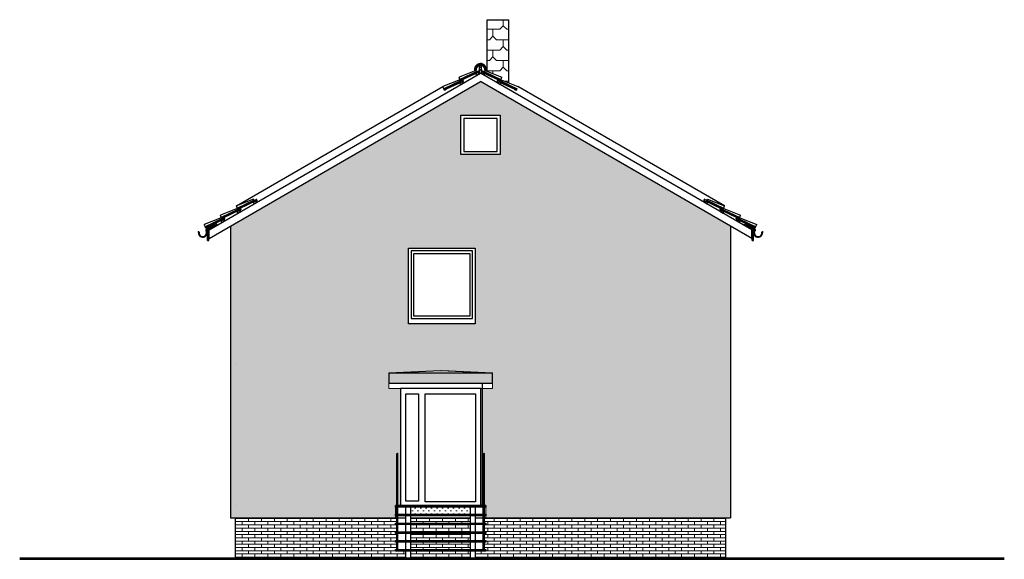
# Model space of a CAD drawing. Header units: millimetres. Extents: x 5 to 471, y 35 to 84.
# Tile 26 of 34: x 370 to 389, y 39 to 49. Entities that reach past the tile are written whole.
import ezdxf

# ---------------------------------------------------------------- set-up
doc = ezdxf.new("R2010")
doc.units = ezdxf.units.MM
doc.header["$MEASUREMENT"] = 0
doc.linetypes.add('Strichlinie', pattern=[0.282222, 0.141111, -0.141111])
for name, color, linetype in [('A_1 Holz', 7, 'Continuous'), ('R_NT_DACH', 7, 'Continuous'), ('R_NT_FENSTER', 7, 'Continuous'), ('R_NT_HIDDEN', 7, 'Continuous'), ('R_NT_STAHL', 7, 'Continuous'), ('R_NT_TREPPE', 7, 'Continuous'), ('R_NT_TUER', 7, 'Continuous'), ('R_TR_AUSSENWAND', 7, 'Continuous'), ('R_TR_BODEN', 7, 'Continuous'), ('R_TR_HIDDEN', 7, 'Continuous'), ('Schraffuren', 7, 'Continuous')]:
    doc.layers.add(name, color=color, linetype=linetype)
doc.linetypes.add('Terrainlinie', pattern='A,0,[1,Bl.Nr. 2.0011.Shx,S=0.000793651,R=0,X=0,Y=-0.043301],-0.1,0', length=0.1)
pattern_1 = [(0, (392.43612, 39.576184), (0, 0.0625), []), (90, (392.43612, 39.57618), (-0.25, 0), [0.0625, -0.0625]), (90, (392.56112, 39.63868), (-0.25, 0), [0.0625, -0.0625])]
pattern_2 = [(45, (392.43612, 39.576184), (-0.053033, 0.053033), [0, -0.075])]

msp = doc.modelspace()

# ---------------------------------------------------------------- hatches: boundary and pattern name
at = {"layer": 'Schraffuren', "linetype": 'Continuous', "lineweight": 18}
h = msp.add_hatch(dxfattribs=at)
h.set_pattern_fill('Dachschiefer_0006', color=9, style=0, pattern_type=2)
h.set_pattern_definition([(0, (392.5028, 39.5762), (0, 0.4), [0.266667, -0.133333]), (0, (392.7028, 39.7762), (0, 0.4), [0.266667, -0.133333]), (90, (392.4361, 39.64285), (-0.4, 0), [0.133333, -0.266667]), (90, (392.6361, 39.84285), (-0.4, 0), [0.133333, -0.266667]), (45, (392.36945, 39.57618), (-0.2, 0.2), [0.094281, -0.188562]), (-45, (392.43612, 39.64285), (0.2, 0.2), [0.094281, -0.188562])])
h.paths.add_polyline_path([(379.34612, 47.73914), (379.34612, 48.96221), (378.92612, 48.96221), (378.92612, 47.96221), (379.20985, 47.85022), (379.18866, 47.79482)], flags=0)
h = msp.add_hatch(dxfattribs=at)
h.set_pattern_fill('Zement_gebunden_0006', color=9, style=0, pattern_type=2)
h.set_pattern_definition(pattern_2)
h.paths.add_polyline_path([(373.96112, 39.33618), (377.15112, 39.33618), (377.15112, 39.57618), (377.18112, 39.57618), (377.18112, 40.57618, -1), (377.20112, 40.57618), (377.20112, 39.57618), (377.25112, 39.57618), (377.25112, 41.83618), (377.02608, 41.83618), (377.02608, 42.13618), (378.04656, 42.18516), (379.02608, 42.13618), (379.02608, 41.83618), (378.80112, 41.83618), (378.80112, 39.57618), (378.83231, 39.57618), (378.85112, 39.57618), (378.85112, 40.57618, -1), (378.87112, 40.57618), (378.87112, 39.57618), (378.90112, 39.57618), (378.90112, 39.33618), (383.63112, 39.33618), (383.63112, 44.97422), (378.79612, 47.76571), (373.96112, 44.97422)], flags=0)
h.paths.add_polyline_path([(377.40612, 43.08618), (377.40612, 44.54618), (378.69112, 44.54618), (378.69112, 43.08618)], flags=0)
h.paths.add_polyline_path([(379.17612, 46.35618), (378.41612, 46.35618), (378.41612, 47.11618), (379.17612, 47.11618)], flags=0)
at = {"layer": 'Schraffuren', "linetype": 'Continuous', "lineweight": 0}
for points in [[(377.02608, 41.93618), (379.02608, 41.93618), (379.02608, 42.13618), (377.02608, 42.13618)], [(377.20112, 38.72618), (377.20112, 40.57618, 1), (377.18112, 40.57618), (377.18112, 38.72618)], [(378.85112, 40.57618), (378.85112, 38.72618), (378.87112, 38.72618), (378.87112, 40.57618, 1)], [(377.15112, 39.54618), (377.18112, 39.54618), (377.18112, 39.57618), (377.15112, 39.57618)], [(377.20112, 39.54618), (378.85112, 39.54618), (378.85112, 39.57618), (377.20112, 39.57618)], [(378.90112, 39.57618), (378.87112, 39.57618), (378.87112, 39.54618), (378.90112, 39.54618)], [(377.15112, 39.37618), (377.18112, 39.37618), (377.18112, 39.40618), (377.15112, 39.40618)], [(377.15112, 39.20618), (377.18112, 39.20618), (377.18112, 39.23618), (377.15112, 39.23618)], [(377.20112, 39.37618), (378.85112, 39.37618), (378.85112, 39.40618), (377.20112, 39.40618)], [(377.20112, 39.23618), (377.20112, 39.20618), (378.85112, 39.20618), (378.85112, 39.23618)], [(378.90112, 39.37618), (378.90112, 39.40618), (378.87112, 39.40618), (378.87112, 39.37618)], [(378.90112, 39.20618), (378.90112, 39.23618), (378.87112, 39.23618), (378.87112, 39.20618)], [(377.18112, 39.03618), (377.18112, 39.06618), (377.15112, 39.06618), (377.15112, 39.03618)], [(377.20112, 39.03618), (378.85112, 39.03618), (378.85112, 39.06618), (377.20112, 39.06618)], [(378.90112, 39.03618), (378.90112, 39.06618), (378.87112, 39.06618), (378.87112, 39.03618)], [(377.15112, 38.86618), (377.18112, 38.86618), (377.18112, 38.89618), (377.15112, 38.89618)], [(377.20112, 38.89618), (377.20112, 38.86618), (378.85112, 38.86618), (378.85112, 38.89618)], [(378.90112, 38.89618), (378.87112, 38.89618), (378.87112, 38.86618), (378.90112, 38.86618)], [(377.15112, 38.69618), (378.90112, 38.69618), (378.90112, 38.72618), (377.15112, 38.72618)]]:
    msp.add_hatch(color=27, dxfattribs=at).paths.add_polyline_path(points, flags=0)
at = {"layer": 'Schraffuren', "linetype": 'Continuous', "lineweight": 18}
h = msp.add_hatch(dxfattribs=at)
h.set_pattern_fill('Zement_gebunden_0006', color=9, style=0, pattern_type=2)
h.set_pattern_definition(pattern_2)
h.paths.add_polyline_path([(377.45112, 39.40618), (378.60112, 39.40618), (378.60112, 39.54618), (377.45112, 39.54618)], flags=0)
h = msp.add_hatch(dxfattribs=at)
h.set_pattern_fill('MW_Verband__Läufer__DF_0006', color=9, style=0, pattern_type=2)
h.set_pattern_definition(pattern_1)
h.paths.add_polyline_path([(374.05112, 38.55618), (377.35112, 38.55618), (377.35112, 38.69618), (377.15112, 38.69618), (377.15112, 38.72618), (377.18112, 38.72618), (377.18112, 38.86618), (377.15112, 38.86618), (377.15112, 38.89618), (377.18112, 38.89618), (377.18112, 39.03618), (377.15112, 39.03618), (377.15112, 39.06618), (377.18112, 39.06618), (377.18112, 39.20618), (377.15112, 39.20618), (377.15112, 39.23618), (377.18112, 39.23618), (377.18112, 39.33618), (374.05112, 39.33618)], flags=0)
h = msp.add_hatch(dxfattribs=at)
h.set_pattern_fill('MW_Verband__Läufer__DF_0006', color=9, style=0, pattern_type=2)
h.set_pattern_definition(pattern_1)
h.paths.add_polyline_path([(377.45112, 39.23618), (378.60112, 39.23618), (378.60112, 39.33618), (377.45112, 39.33618)], flags=0)
h = msp.add_hatch(dxfattribs=at)
h.set_pattern_fill('MW_Verband__Läufer__DF_0006', color=9, style=0, pattern_type=2)
h.set_pattern_definition(pattern_1)
h.paths.add_polyline_path([(378.70112, 38.55618), (383.54112, 38.55618), (383.54112, 39.33618), (378.87112, 39.33618), (378.87112, 39.23618), (378.90112, 39.23618), (378.90112, 39.20618), (378.87112, 39.20618), (378.87112, 39.06618), (378.90112, 39.06618), (378.90112, 39.03618), (378.87112, 39.03618), (378.87112, 38.89618), (378.90112, 38.89618), (378.90112, 38.86618), (378.87112, 38.86618), (378.87112, 38.72618), (378.90112, 38.72618), (378.90112, 38.69618), (378.70112, 38.69618)], flags=0)
h = msp.add_hatch(dxfattribs=at)
h.set_pattern_fill('MW_Verband__Läufer__DF_0006', color=9, style=0, pattern_type=2)
h.set_pattern_definition(pattern_1)
h.paths.add_polyline_path([(377.45112, 39.06618), (378.60112, 39.06618), (378.60112, 39.20618), (377.45112, 39.20618)], flags=0)
h = msp.add_hatch(dxfattribs=at)
h.set_pattern_fill('MW_Verband__Läufer__DF_0006', color=9, style=0, pattern_type=2)
h.set_pattern_definition(pattern_1)
h.paths.add_polyline_path([(378.60112, 39.03618), (377.45112, 39.03618), (377.45112, 38.89618), (378.60112, 38.89618)], flags=0)
h = msp.add_hatch(dxfattribs=at)
h.set_pattern_fill('MW_Verband__Läufer__DF_0006', color=9, style=0, pattern_type=2)
h.set_pattern_definition(pattern_1)
h.paths.add_polyline_path([(377.45112, 38.72618), (378.60112, 38.72618), (378.60112, 38.86618), (377.45112, 38.86618)], flags=0)
h = msp.add_hatch(dxfattribs=at)
h.set_pattern_fill('MW_Verband__Läufer__DF_0006', color=9, style=0, pattern_type=2)
h.set_pattern_definition(pattern_1)
h.paths.add_polyline_path([(377.45112, 38.55618), (378.60112, 38.55618), (378.60112, 38.69618), (377.45112, 38.69618)], flags=0)

# ---------------------------------------------------------------- linework, layer by layer
at = {"layer": 'A_1 Holz', "linetype": 'Continuous'}
for p, q in [((373.55112, 44.89917), (378.79612, 47.92737)), ((384.04112, 44.89917), (378.79612, 47.92737)), ((373.55112, 44.73751), (378.79612, 47.76571)), ((384.04112, 44.73751), (378.79612, 47.76571)), ((373.69887, 45.01439), (373.50912, 44.90483)), ((373.53566, 44.89706), (373.70887, 44.99706)), ((373.64733, 45.01293), (373.60403, 44.98793)), ((373.60403, 44.98793), (373.61628, 44.96671)), ((373.65958, 44.99171), (373.64733, 45.01293)), ((373.70887, 44.99706), (373.69887, 45.01439)), ((373.82522, 45.09554), (373.78191, 45.07054)), ((373.78191, 45.07054), (373.79691, 45.04456)), ((373.79691, 45.04456), (373.84022, 45.06956)), ((373.84022, 45.06956), (373.82522, 45.09554)), ((383.75202, 45.06956), (383.76702, 45.09554)), ((383.79532, 45.04456), (383.75202, 45.06956)), ((383.76702, 45.09554), (383.81032, 45.07054)), ((383.81032, 45.07054), (383.79532, 45.04456)), ((383.88337, 44.99706), (383.89337, 45.01439)), ((384.05657, 44.89706), (383.88337, 44.99706)), ((383.89337, 45.01439), (384.08312, 44.90483)), ((383.93265, 44.99171), (383.94491, 45.01293)), ((383.94491, 45.01293), (383.98821, 44.98793)), ((383.98821, 44.98793), (383.97595, 44.96671)), ((373.51912, 44.69751), (373.51912, 44.91061)), ((373.52566, 44.91439), (373.53566, 44.89706)), ((373.54112, 44.69751), (373.54112, 44.90021)), ((384.05112, 44.69751), (384.05112, 44.90021)), ((384.06657, 44.91439), (384.05657, 44.89706)), ((384.07312, 44.69751), (384.07312, 44.91061)), ((373.51912, 44.69751), (373.54112, 44.69751)), ((384.05112, 44.69751), (384.07312, 44.69751))]:
    msp.add_line(p, q, dxfattribs=at)
at = {"layer": 'R_NT_DACH', "linetype": 'Continuous'}
for p, q in [((378.70864, 47.97899), (378.38238, 47.85022)), ((378.68957, 47.9837), (378.67761, 47.98265)), ((378.71148, 47.98563), (378.69953, 47.98457)), ((378.72098, 47.95792), (378.70864, 47.97899)), ((378.76215, 47.97794), (378.77002, 47.98194)), ((378.76563, 47.96336), (378.76215, 47.97794)), ((378.76563, 47.96336), (378.76215, 47.97794)), ((378.77488, 47.97149), (378.77002, 47.98194)), ((378.77488, 47.97149), (378.77002, 47.98194)), ((378.77771, 48.11715), (378.79634, 48.11715)), ((378.77771, 48.04675), (378.77771, 48.11715)), ((378.77771, 48.04675), (378.77771, 48.0498)), ((378.80771, 48.04675), (378.77771, 48.04675)), ((378.80771, 48.04375), (378.77771, 48.04375)), ((378.77771, 47.99375), (378.77771, 48.04375)), ((378.77771, 47.99995), (378.77771, 47.91799)), ((378.80771, 47.99375), (378.77771, 47.99375)), ((378.78498, 48.04675), (378.81498, 48.04675)), ((378.78498, 48.04375), (378.81498, 48.04375)), ((378.78498, 47.99375), (378.81498, 47.99375)), ((378.81498, 48.11715), (378.79634, 48.11715)), ((378.81498, 48.04675), (378.81498, 48.11715)), ((378.81498, 48.04675), (378.81498, 48.0498)), ((378.81498, 47.99375), (378.81498, 48.04375)), ((378.81498, 47.99995), (378.81498, 47.91646)), ((378.81735, 47.97149), (378.82222, 47.98194)), ((378.81735, 47.97149), (378.82222, 47.98194)), ((378.83008, 47.97794), (378.82222, 47.98194)), ((378.8266, 47.96336), (378.83008, 47.97794)), ((378.8266, 47.96336), (378.83008, 47.97794)), ((378.87125, 47.95792), (378.88359, 47.97899)), ((378.8812, 47.98563), (378.89315, 47.98457)), ((378.88359, 47.97899), (379.20985, 47.85022)), ((378.90312, 47.9837), (378.91507, 47.98265)), ((378.39704, 47.79871), (378.07078, 47.66994)), ((378.40357, 47.79482), (378.38238, 47.85022)), ((378.40938, 47.77764), (378.39704, 47.79871)), ((378.72303, 47.95897), (378.40003, 47.80409)), ((378.72394, 47.94395), (378.40357, 47.79482)), ((378.40864, 47.78395), (378.40357, 47.79482)), ((378.43264, 47.79512), (378.42632, 47.79218)), ((378.42723, 47.77716), (378.42632, 47.79218)), ((378.43008, 47.78737), (378.43243, 47.78847)), ((378.43008, 47.78737), (378.43099, 47.77236)), ((378.43243, 47.78847), (378.44333, 47.7781)), ((378.44355, 47.78475), (378.43264, 47.79512)), ((378.75421, 47.9448), (378.44498, 47.80086)), ((378.44589, 47.78585), (378.44498, 47.80086)), ((378.45055, 47.79766), (378.45841, 47.80166)), ((378.45402, 47.78308), (378.45055, 47.79766)), ((378.47018, 47.77638), (378.45841, 47.80166)), ((378.75257, 47.94024), (378.70929, 47.9152)), ((378.72431, 47.88924), (378.70929, 47.9152)), ((378.72303, 47.95897), (378.72537, 47.96006)), ((378.72303, 47.95897), (378.72394, 47.94395)), ((378.76759, 47.91427), (378.72431, 47.88924)), ((378.72537, 47.96006), (378.73628, 47.94969)), ((378.73628, 47.94969), (378.7426, 47.95264)), ((378.74169, 47.96765), (378.74404, 47.96875)), ((378.74169, 47.96765), (378.7426, 47.95264)), ((378.74404, 47.96875), (378.75494, 47.95838)), ((378.76759, 47.91427), (378.75257, 47.94024)), ((378.76092, 47.9304), (378.75421, 47.9448)), ((378.75494, 47.95838), (378.76563, 47.96336)), ((378.75494, 47.95838), (378.76563, 47.96336)), ((378.77452, 47.93673), (378.76092, 47.9304)), ((378.77582, 47.95388), (378.76819, 47.95033)), ((378.77582, 47.95388), (378.76819, 47.95033)), ((378.77452, 47.93673), (378.76819, 47.95033)), ((378.77452, 47.93673), (378.76819, 47.95033)), ((378.81642, 47.95388), (378.82405, 47.95033)), ((378.81642, 47.95388), (378.82405, 47.95033)), ((378.81772, 47.93673), (378.82405, 47.95033)), ((378.81772, 47.93673), (378.82405, 47.95033)), ((378.81772, 47.93673), (378.83132, 47.9304)), ((378.82465, 47.91427), (378.83967, 47.94024)), ((378.82465, 47.91427), (378.86792, 47.88924)), ((378.83729, 47.95838), (378.8266, 47.96336)), ((378.83729, 47.95838), (378.8266, 47.96336)), ((378.83132, 47.9304), (378.83802, 47.9448)), ((378.8482, 47.96875), (378.83729, 47.95838)), ((378.83802, 47.9448), (379.14725, 47.80086)), ((378.83967, 47.94024), (378.88295, 47.9152)), ((378.85055, 47.96765), (378.8482, 47.96875)), ((378.85055, 47.96765), (378.84964, 47.95264)), ((378.85596, 47.94969), (378.84964, 47.95264)), ((378.86686, 47.96006), (378.85596, 47.94969)), ((378.86921, 47.95897), (378.86686, 47.96006)), ((378.86792, 47.88924), (378.88295, 47.9152)), ((378.86921, 47.95897), (378.8683, 47.94395)), ((378.8683, 47.94395), (379.18866, 47.79482)), ((378.86921, 47.95897), (379.19221, 47.80409)), ((379.12206, 47.77638), (379.13382, 47.80166)), ((379.14169, 47.79766), (379.13382, 47.80166)), ((379.13821, 47.78308), (379.14169, 47.79766)), ((379.14634, 47.78585), (379.14725, 47.80086)), ((379.14869, 47.78475), (379.15959, 47.79512)), ((379.15981, 47.78847), (379.1489, 47.7781)), ((379.15959, 47.79512), (379.16591, 47.79218)), ((379.16215, 47.78737), (379.15981, 47.78847)), ((379.16215, 47.78737), (379.16124, 47.77236)), ((379.165, 47.77716), (379.16591, 47.79218)), ((379.18286, 47.77764), (379.1952, 47.79871)), ((379.1836, 47.78395), (379.18866, 47.79482)), ((379.18866, 47.79482), (379.20985, 47.85022)), ((379.1952, 47.79871), (379.52146, 47.66994)), ((374.07849, 45.36585), (378.07078, 47.66994)), ((378.09196, 47.61454), (378.07078, 47.66994)), ((378.41142, 47.77869), (378.08842, 47.62381)), ((378.41233, 47.76367), (378.09196, 47.61454)), ((378.09703, 47.60367), (378.09196, 47.61454)), ((378.10237, 47.60615), (378.09703, 47.60367)), ((378.11328, 47.59579), (378.10237, 47.60615)), ((378.11563, 47.59688), (378.11328, 47.59579)), ((378.12103, 47.61484), (378.11471, 47.6119)), ((378.11563, 47.59688), (378.11471, 47.6119)), ((378.13194, 47.60447), (378.12103, 47.61484)), ((378.13429, 47.60557), (378.13194, 47.60447)), ((378.4426, 47.76452), (378.13338, 47.62058)), ((378.13429, 47.60557), (378.13338, 47.62058)), ((378.41242, 47.70879), (378.3974, 47.73476)), ((378.44096, 47.75996), (378.39768, 47.73492)), ((378.41398, 47.78643), (378.40864, 47.78395)), ((378.41142, 47.77869), (378.41377, 47.77978)), ((378.41142, 47.77869), (378.41233, 47.76367)), ((378.45598, 47.73399), (378.4127, 47.70896)), ((378.41377, 47.77978), (378.42467, 47.76941)), ((378.42489, 47.77607), (378.41398, 47.78643)), ((378.42467, 47.76941), (378.43099, 47.77236)), ((378.42723, 47.77716), (378.42489, 47.77607)), ((378.45598, 47.73399), (378.44096, 47.75996)), ((378.44931, 47.75012), (378.4426, 47.76452)), ((378.44333, 47.7781), (378.45402, 47.78308)), ((378.44589, 47.78585), (378.44355, 47.78475)), ((378.46291, 47.75645), (378.44931, 47.75012)), ((378.47018, 47.77638), (378.45658, 47.77005)), ((378.46291, 47.75645), (378.45658, 47.77005)), ((379.12206, 47.77638), (379.13566, 47.77005)), ((379.12933, 47.75645), (379.13566, 47.77005)), ((379.12933, 47.75645), (379.14293, 47.75012)), ((379.13625, 47.73399), (379.15128, 47.75996)), ((379.13625, 47.73399), (379.17953, 47.70896)), ((379.1489, 47.7781), (379.13821, 47.78308)), ((379.14293, 47.75012), (379.14963, 47.76452)), ((379.14634, 47.78585), (379.14869, 47.78475)), ((379.14963, 47.76452), (379.45886, 47.62058)), ((379.15128, 47.75996), (379.19456, 47.73492)), ((379.16756, 47.76941), (379.16124, 47.77236)), ((379.165, 47.77716), (379.16735, 47.77607)), ((379.16735, 47.77607), (379.17826, 47.78643)), ((379.17847, 47.77978), (379.16756, 47.76941)), ((379.17826, 47.78643), (379.1836, 47.78395)), ((379.18082, 47.77869), (379.17847, 47.77978)), ((379.17981, 47.70879), (379.19484, 47.73476)), ((379.18082, 47.77869), (379.17991, 47.76367)), ((379.17991, 47.76367), (379.50027, 47.61454)), ((379.18082, 47.77869), (379.50382, 47.62381)), ((379.45795, 47.60557), (379.45886, 47.62058)), ((379.45795, 47.60557), (379.4603, 47.60447)), ((379.4603, 47.60447), (379.4712, 47.61484)), ((379.4712, 47.61484), (379.47752, 47.6119)), ((379.47661, 47.59688), (379.47752, 47.6119)), ((379.47661, 47.59688), (379.47896, 47.59579)), ((379.47896, 47.59579), (379.48986, 47.60615)), ((379.48986, 47.60615), (379.49521, 47.60367)), ((379.49521, 47.60367), (379.50027, 47.61454)), ((383.51374, 45.36585), (379.52146, 47.66994)), ((374.0931, 45.31433), (373.76672, 45.18585)), ((374.40487, 45.49433), (374.07849, 45.36585)), ((374.09963, 45.31044), (374.07849, 45.36585)), ((374.10542, 45.29325), (374.0931, 45.31433)), ((374.41923, 45.4743), (374.09609, 45.31971)), ((374.42013, 45.45928), (374.09963, 45.31044)), ((374.4504, 45.4601), (374.14105, 45.31644)), ((374.4504, 45.4601), (374.14105, 45.31644)), ((374.14194, 45.30142), (374.14105, 45.31644)), ((374.14661, 45.31324), (374.15447, 45.31722)), ((374.15007, 45.29865), (374.14661, 45.31324)), ((374.16622, 45.29194), (374.15447, 45.31722)), ((374.41719, 45.47325), (374.40487, 45.49433)), ((374.44875, 45.45554), (374.40545, 45.43054)), ((374.42045, 45.40456), (374.40545, 45.43054)), ((374.41923, 45.4743), (374.42158, 45.47539)), ((374.41923, 45.4743), (374.42013, 45.45928)), ((374.46375, 45.42956), (374.42045, 45.40456)), ((374.42158, 45.47539), (374.43248, 45.46501)), ((374.43248, 45.46501), (374.4388, 45.46795)), ((374.4379, 45.48296), (374.44025, 45.48406)), ((374.4379, 45.48296), (374.4388, 45.46795)), ((374.44025, 45.48406), (374.45114, 45.47368)), ((374.44025, 45.48406), (374.45114, 45.47368)), ((374.46375, 45.42956), (374.44875, 45.45554)), ((374.4571, 45.44569), (374.4504, 45.4601)), ((374.45114, 45.47368), (374.46184, 45.47865)), ((374.4707, 45.45201), (374.4571, 45.44569)), ((374.45838, 45.49324), (374.46624, 45.49722)), ((374.46184, 45.47865), (374.45838, 45.49324)), ((374.47799, 45.47194), (374.46438, 45.46562)), ((374.4707, 45.45201), (374.46438, 45.46562)), ((374.47799, 45.47194), (374.46624, 45.49722)), ((383.11425, 45.47194), (383.12599, 45.49722)), ((383.11425, 45.47194), (383.12785, 45.46562)), ((383.12154, 45.45201), (383.12785, 45.46562)), ((383.12154, 45.45201), (383.13514, 45.44569)), ((383.13386, 45.49324), (383.12599, 45.49722)), ((383.12848, 45.42956), (383.14348, 45.45554)), ((383.12848, 45.42956), (383.17178, 45.40456)), ((383.1304, 45.47865), (383.13386, 45.49324)), ((383.14109, 45.47368), (383.1304, 45.47865)), ((383.13514, 45.44569), (383.14183, 45.4601)), ((383.15199, 45.48406), (383.14109, 45.47368)), ((383.15199, 45.48406), (383.14109, 45.47368)), ((383.14183, 45.4601), (383.45119, 45.31644)), ((383.14183, 45.4601), (383.45119, 45.31644)), ((383.14348, 45.45554), (383.18678, 45.43054)), ((383.15434, 45.48296), (383.15199, 45.48406)), ((383.15434, 45.48296), (383.15344, 45.46795)), ((383.15976, 45.46501), (383.15344, 45.46795)), ((383.17066, 45.47539), (383.15976, 45.46501)), ((383.173, 45.4743), (383.17066, 45.47539)), ((383.17178, 45.40456), (383.18678, 45.43054)), ((383.173, 45.4743), (383.17211, 45.45928)), ((383.17211, 45.45928), (383.49261, 45.31044)), ((383.173, 45.4743), (383.49614, 45.31971)), ((383.17505, 45.47325), (383.18737, 45.49433)), ((383.18737, 45.49433), (383.51374, 45.36585)), ((383.42602, 45.29194), (383.43776, 45.31722)), ((383.44563, 45.31324), (383.43776, 45.31722)), ((383.44217, 45.29865), (383.44563, 45.31324)), ((383.45029, 45.30142), (383.45119, 45.31644)), ((383.48682, 45.29325), (383.49914, 45.31433)), ((383.49261, 45.31044), (383.51374, 45.36585)), ((383.49914, 45.31433), (383.82551, 45.18585)), ((373.78133, 45.13433), (373.45495, 45.00585)), ((373.78786, 45.13044), (373.76672, 45.18585)), ((373.79365, 45.11325), (373.78133, 45.13433)), ((374.10746, 45.2943), (373.78432, 45.13971)), ((374.10836, 45.27928), (373.78786, 45.13044)), ((373.79291, 45.11956), (373.78786, 45.13044)), ((373.79826, 45.12204), (373.79291, 45.11956)), ((373.80916, 45.11166), (373.79826, 45.12204)), ((373.81693, 45.13071), (373.81061, 45.12777)), ((373.8115, 45.11275), (373.81061, 45.12777)), ((373.81436, 45.12296), (373.81671, 45.12406)), ((373.81436, 45.12296), (373.81526, 45.10795)), ((373.81671, 45.12406), (373.82761, 45.11368)), ((373.81671, 45.12406), (373.82761, 45.11368)), ((373.82783, 45.12033), (373.81693, 45.13071)), ((374.13863, 45.2801), (373.82928, 45.13644)), ((374.13863, 45.2801), (373.82928, 45.13644)), ((373.83017, 45.12142), (373.82928, 45.13644)), ((373.83484, 45.13324), (373.84271, 45.13722)), ((373.8383, 45.11865), (373.83484, 45.13324)), ((373.8383, 45.11865), (373.83484, 45.13324)), ((373.85445, 45.11194), (373.84271, 45.13722)), ((373.85445, 45.11194), (373.84271, 45.13722)), ((374.13698, 45.27554), (374.09368, 45.25054)), ((374.10868, 45.22456), (374.09368, 45.25054)), ((374.10468, 45.29956), (374.09963, 45.31044)), ((374.11003, 45.30204), (374.10468, 45.29956)), ((374.10746, 45.2943), (374.10981, 45.29539)), ((374.10746, 45.2943), (374.10836, 45.27928)), ((374.15198, 45.24956), (374.10868, 45.22456)), ((374.10981, 45.29539), (374.12071, 45.28501)), ((374.12093, 45.29166), (374.11003, 45.30204)), ((374.12071, 45.28501), (374.12703, 45.28795)), ((374.12327, 45.29275), (374.12093, 45.29166)), ((374.1287, 45.31071), (374.12238, 45.30777)), ((374.12327, 45.29275), (374.12238, 45.30777)), ((374.12613, 45.30296), (374.12848, 45.30406)), ((374.12613, 45.30296), (374.12703, 45.28795)), ((374.12848, 45.30406), (374.13938, 45.29368)), ((374.12848, 45.30406), (374.13938, 45.29368)), ((374.13959, 45.30033), (374.1287, 45.31071)), ((374.15198, 45.24956), (374.13698, 45.27554)), ((374.14533, 45.26569), (374.13863, 45.2801)), ((374.13938, 45.29368), (374.15007, 45.29865)), ((374.14194, 45.30142), (374.13959, 45.30033)), ((374.15893, 45.27201), (374.14533, 45.26569)), ((374.15893, 45.27201), (374.14533, 45.26569)), ((374.16622, 45.29194), (374.15261, 45.28562)), ((374.16622, 45.29194), (374.15261, 45.28562)), ((374.15893, 45.27201), (374.15261, 45.28562)), ((374.15893, 45.27201), (374.15261, 45.28562)), ((383.42602, 45.29194), (383.43962, 45.28562)), ((383.42602, 45.29194), (383.43962, 45.28562)), ((383.43331, 45.27201), (383.43962, 45.28562)), ((383.43331, 45.27201), (383.43962, 45.28562)), ((383.43331, 45.27201), (383.44691, 45.26569)), ((383.43331, 45.27201), (383.44691, 45.26569)), ((383.44025, 45.24956), (383.45525, 45.27554)), ((383.44025, 45.24956), (383.48355, 45.22456)), ((383.45286, 45.29368), (383.44217, 45.29865)), ((383.44691, 45.26569), (383.4536, 45.2801)), ((383.45029, 45.30142), (383.45264, 45.30033)), ((383.45264, 45.30033), (383.46354, 45.31071)), ((383.46376, 45.30406), (383.45286, 45.29368)), ((383.46376, 45.30406), (383.45286, 45.29368)), ((383.4536, 45.2801), (383.76296, 45.13644)), ((383.4536, 45.2801), (383.76296, 45.13644)), ((383.45525, 45.27554), (383.49855, 45.25054)), ((383.46354, 45.31071), (383.46986, 45.30777)), ((383.4661, 45.30296), (383.46376, 45.30406)), ((383.4661, 45.30296), (383.46521, 45.28795)), ((383.47153, 45.28501), (383.46521, 45.28795)), ((383.46896, 45.29275), (383.46986, 45.30777)), ((383.46896, 45.29275), (383.47131, 45.29166)), ((383.47131, 45.29166), (383.48221, 45.30204)), ((383.48243, 45.29539), (383.47153, 45.28501)), ((383.48221, 45.30204), (383.48755, 45.29956)), ((383.48477, 45.2943), (383.48243, 45.29539)), ((383.48355, 45.22456), (383.49855, 45.25054)), ((383.48477, 45.2943), (383.48388, 45.27928)), ((383.48388, 45.27928), (383.80438, 45.13044)), ((383.48477, 45.2943), (383.80791, 45.13971)), ((383.48755, 45.29956), (383.49261, 45.31044)), ((383.73779, 45.11194), (383.74953, 45.13722)), ((383.73779, 45.11194), (383.74953, 45.13722)), ((383.7574, 45.13324), (383.74953, 45.13722)), ((383.75393, 45.11865), (383.7574, 45.13324)), ((383.75393, 45.11865), (383.7574, 45.13324)), ((383.76206, 45.12142), (383.76296, 45.13644)), ((383.76441, 45.12033), (383.77531, 45.13071)), ((383.77553, 45.12406), (383.76463, 45.11368)), ((383.77553, 45.12406), (383.76463, 45.11368)), ((383.77531, 45.13071), (383.78163, 45.12777)), ((383.77787, 45.12296), (383.77553, 45.12406)), ((383.77787, 45.12296), (383.77698, 45.10795)), ((383.78073, 45.11275), (383.78163, 45.12777)), ((383.78308, 45.11166), (383.79398, 45.12204)), ((383.79398, 45.12204), (383.79932, 45.11956)), ((383.79859, 45.11325), (383.81091, 45.13433)), ((383.79932, 45.11956), (383.80438, 45.13044)), ((383.80438, 45.13044), (383.82551, 45.18585)), ((383.81091, 45.13433), (384.13728, 45.00585)), ((373.47609, 44.95044), (373.45495, 45.00585)), ((373.79569, 45.1143), (373.47255, 44.95971)), ((373.79659, 45.09928), (373.47609, 44.95044)), ((373.48114, 44.93956), (373.47609, 44.95044)), ((373.48649, 44.94204), (373.48114, 44.93956)), ((373.60961, 44.97827), (373.4855, 44.90661)), ((373.49739, 44.93166), (373.48649, 44.94204)), ((373.49974, 44.93275), (373.49739, 44.93166)), ((373.61266, 44.97298), (373.49786, 44.90671)), ((373.50516, 44.95071), (373.49884, 44.94777)), ((373.49974, 44.93275), (373.49884, 44.94777)), ((373.61563, 44.96784), (373.50369, 44.90321)), ((373.51606, 44.94033), (373.50516, 44.95071)), ((373.5184, 44.94142), (373.51606, 44.94033)), ((373.82687, 45.1001), (373.51751, 44.95644)), ((373.82687, 45.1001), (373.51751, 44.95644)), ((373.5184, 44.94142), (373.51751, 44.95644)), ((373.79569, 45.1143), (373.79804, 45.11539)), ((373.79569, 45.1143), (373.79659, 45.09928)), ((373.79804, 45.11539), (373.80894, 45.10501)), ((373.80894, 45.10501), (373.81526, 45.10795)), ((373.80894, 45.10501), (373.81526, 45.10795)), ((373.8115, 45.11275), (373.80916, 45.11166)), ((373.84022, 45.06956), (373.82522, 45.09554)), ((373.83356, 45.08569), (373.82687, 45.1001)), ((373.83356, 45.08569), (373.82687, 45.1001)), ((373.82761, 45.11368), (373.8383, 45.11865)), ((373.82761, 45.11368), (373.8383, 45.11865)), ((373.83017, 45.12142), (373.82783, 45.12033)), ((373.84716, 45.09201), (373.83356, 45.08569)), ((373.84716, 45.09201), (373.83356, 45.08569)), ((373.85445, 45.11194), (373.84084, 45.10562)), ((373.85445, 45.11194), (373.84084, 45.10562)), ((373.84716, 45.09201), (373.84084, 45.10562)), ((373.84716, 45.09201), (373.84084, 45.10562)), ((383.73779, 45.11194), (383.75139, 45.10562)), ((383.73779, 45.11194), (383.75139, 45.10562)), ((383.74507, 45.09201), (383.75139, 45.10562)), ((383.74507, 45.09201), (383.75139, 45.10562)), ((383.74507, 45.09201), (383.75868, 45.08569)), ((383.74507, 45.09201), (383.75868, 45.08569)), ((383.75202, 45.06956), (383.76702, 45.09554)), ((383.76463, 45.11368), (383.75393, 45.11865)), ((383.76463, 45.11368), (383.75393, 45.11865)), ((383.75868, 45.08569), (383.76537, 45.1001)), ((383.75868, 45.08569), (383.76537, 45.1001)), ((383.76206, 45.12142), (383.76441, 45.12033)), ((383.76537, 45.1001), (384.07473, 44.95644)), ((383.76537, 45.1001), (384.07473, 44.95644)), ((383.7833, 45.10501), (383.77698, 45.10795)), ((383.7833, 45.10501), (383.77698, 45.10795)), ((383.78073, 45.11275), (383.78308, 45.11166)), ((383.79419, 45.11539), (383.7833, 45.10501)), ((383.79654, 45.1143), (383.79419, 45.11539)), ((383.79654, 45.1143), (383.79565, 45.09928)), ((383.79565, 45.09928), (384.11615, 44.95044)), ((383.79654, 45.1143), (384.11968, 44.95971)), ((383.97661, 44.96784), (384.08854, 44.90321)), ((383.97958, 44.97298), (384.09437, 44.90671)), ((383.98263, 44.97827), (384.10674, 44.90661)), ((384.07383, 44.94142), (384.07473, 44.95644)), ((384.07383, 44.94142), (384.07618, 44.94033)), ((384.07618, 44.94033), (384.08708, 44.95071)), ((384.08708, 44.95071), (384.0934, 44.94777)), ((384.0925, 44.93275), (384.0934, 44.94777)), ((384.0925, 44.93275), (384.09485, 44.93166)), ((384.09485, 44.93166), (384.10574, 44.94204)), ((384.10574, 44.94204), (384.11109, 44.93956)), ((384.11109, 44.93956), (384.11615, 44.95044)), ((384.11615, 44.95044), (384.13728, 45.00585)), ((373.34446, 44.86169), (373.3393, 44.86193)), ((373.3393, 44.86193), (373.33942, 44.8581)), ((373.33942, 44.8581), (373.34369, 44.85756)), ((373.34199, 44.84871), (373.3413, 44.85265)), ((373.34937, 44.85987), (373.34446, 44.86169)), ((373.35405, 44.85439), (373.35432, 44.85917)), ((373.55112, 44.73751), (373.55112, 44.89917)), ((384.04112, 44.73751), (384.04112, 44.89917)), ((384.23818, 44.85439), (384.23791, 44.85917)), ((384.24287, 44.85987), (384.24778, 44.86169)), ((384.24778, 44.86169), (384.25294, 44.86193)), ((384.25282, 44.8581), (384.24855, 44.85756)), ((384.25024, 44.84871), (384.25094, 44.85265)), ((384.25294, 44.86193), (384.25282, 44.8581)), ((377.02608, 42.13618), (379.02608, 42.13618)), ((377.02608, 42.13618), (377.02608, 41.93618)), ((379.02608, 41.93618), (379.02608, 42.13618)), ((377.02608, 41.93618), (379.02608, 41.93618))]:
    msp.add_line(p, q, dxfattribs=at)
at = {"layer": 'R_NT_DACH', "linetype": 'Strichlinie'}
for p, q in [((373.4855, 44.90661), (373.48468, 44.87518)), ((373.48468, 44.87518), (373.49433, 44.88019)), ((373.48749, 44.88176), (373.49832, 44.88825)), ((373.49433, 44.88019), (373.4941, 44.87324)), ((373.49747, 44.84595), (373.49832, 44.88825)), ((373.50383, 44.84641), (373.50369, 44.90321)), ((373.50912, 44.84325), (373.50912, 44.90483)), ((384.08312, 44.84325), (384.08312, 44.90483)), ((384.08841, 44.84641), (384.08854, 44.90321)), ((384.10474, 44.88176), (384.09391, 44.88825)), ((384.09476, 44.84595), (384.09391, 44.88825)), ((384.09791, 44.88019), (384.09814, 44.87324)), ((384.10756, 44.87518), (384.09791, 44.88019)), ((384.10674, 44.90661), (384.10756, 44.87518))]:
    msp.add_line(p, q, dxfattribs=at)
at = {"layer": 'R_NT_DACH', "linetype": 'Continuous'}
for centre, radius, start, end in [((378.79634, 47.99306), 0.11919, 354.985582, 185.014418), ((378.79634, 47.99306), 0.10719, 354.985582, 185.014418), ((378.79634, 47.99306), 0.09719, 354.985582, 185.014418), ((378.79634, 47.99306), 0.08519, 354.985582, 185.014418), ((373.34466, 44.85859), 0.01023, 170.017162, 254.896959), ((373.34433, 44.85776), 0.01009, 8.072863, 165.052744), ((373.42578, 44.84319), 0.08334, 170.065014, 0.047023), ((373.42574, 44.84328), 0.07815, 167.745986, 2.299301), ((373.42538, 44.84365), 0.07213, 171.439196, 1.832411), ((384.16646, 44.84319), 0.08334, 179.952977, 9.934986), ((384.1665, 44.84328), 0.07815, 177.700699, 12.254014), ((384.16685, 44.84365), 0.07213, 178.167589, 8.560804), ((384.2479, 44.85776), 0.01009, 14.947256, 171.927137), ((384.24758, 44.85859), 0.01023, 285.103041, 9.982838)]:
    msp.add_arc(centre, radius, start, end, dxfattribs=at)
at = {"layer": 'R_NT_FENSTER', "linetype": 'Continuous'}
for p, q in [((378.41612, 46.35618), (378.41612, 47.11618)), ((378.41612, 47.11618), (379.17612, 47.11618)), ((378.47612, 47.05618), (378.47612, 46.41618)), ((379.11612, 47.05618), (378.47612, 47.05618)), ((379.11612, 46.41618), (379.11612, 47.05618)), ((379.17612, 47.11618), (379.17612, 46.35618)), ((379.17612, 46.35618), (378.41612, 46.35618)), ((378.47612, 46.41618), (379.11612, 46.41618)), ((377.40612, 44.54618), (378.69112, 44.54618)), ((377.40612, 43.08618), (377.40612, 44.54618)), ((378.64112, 44.49618), (377.45612, 44.49618)), ((377.45612, 44.49618), (377.45612, 43.18618)), ((377.50612, 44.44618), (378.59112, 44.44618)), ((377.50612, 43.23618), (377.50612, 44.44618)), ((378.59112, 44.44618), (378.59112, 43.23618)), ((378.64112, 43.18618), (378.64112, 44.49618)), ((378.69112, 44.54618), (378.69112, 43.08618)), ((378.59112, 43.23618), (377.50612, 43.23618)), ((378.69112, 43.08618), (377.40612, 43.08618)), ((377.45612, 43.18618), (378.64112, 43.18618))]:
    msp.add_line(p, q, dxfattribs=at)
at = {"layer": 'R_NT_HIDDEN', "linetype": 'Continuous'}
for p, q in [((378.92612, 47.96221), (378.92612, 48.96221)), ((378.92612, 48.96221), (379.34612, 48.96221)), ((379.34612, 47.73914), (379.34612, 48.96221)), ((373.96112, 39.33618), (377.18112, 39.33618)), ((377.20112, 39.33618), (377.35112, 39.33618)), ((377.45112, 39.33618), (378.60112, 39.33618)), ((378.70112, 39.33618), (378.85112, 39.33618)), ((378.87112, 39.33618), (383.63112, 39.33618))]:
    msp.add_line(p, q, dxfattribs=at)
at = {"layer": 'R_NT_STAHL', "linetype": 'Continuous'}
for p, q in [((377.18112, 38.72618), (377.18112, 40.57618)), ((377.20112, 38.72618), (377.20112, 40.57618)), ((378.85112, 38.72618), (378.85112, 40.57618)), ((378.87112, 38.72618), (378.87112, 40.57618))]:
    msp.add_line(p, q, dxfattribs=at)
for centre in [(377.19112, 40.57618), (378.86112, 40.57618)]:
    msp.add_arc(centre, 0.01, 0, 180, dxfattribs=at)
at = {"layer": 'R_NT_TREPPE', "linetype": 'Continuous'}
for p, q in [((377.15112, 39.54618), (377.15112, 39.57618)), ((377.15112, 39.57618), (377.18112, 39.57618)), ((377.18112, 39.54618), (377.15112, 39.54618)), ((377.20112, 39.57618), (378.85112, 39.57618)), ((378.85112, 39.54618), (377.20112, 39.54618)), ((377.35112, 39.40618), (377.35112, 39.54618)), ((377.45112, 39.40618), (377.45112, 39.54618)), ((378.60112, 39.40618), (378.60112, 39.54618)), ((378.70112, 39.40618), (378.70112, 39.54618)), ((378.87112, 39.57618), (378.90112, 39.57618)), ((378.90112, 39.54618), (378.87112, 39.54618)), ((378.90112, 39.57618), (378.90112, 39.54618)), ((377.15112, 39.37618), (377.15112, 39.40618)), ((377.15112, 39.40618), (377.18112, 39.40618)), ((377.18112, 39.37618), (377.15112, 39.37618)), ((377.15112, 39.20618), (377.15112, 39.23618)), ((377.15112, 39.23618), (377.18112, 39.23618)), ((377.20112, 39.40618), (378.85112, 39.40618)), ((378.85112, 39.37618), (377.20112, 39.37618)), ((377.20112, 39.23618), (378.85112, 39.23618)), ((377.35112, 39.23618), (377.35112, 39.37618)), ((377.45112, 39.23618), (377.45112, 39.37618)), ((378.60112, 39.23618), (378.60112, 39.37618)), ((378.70112, 39.23618), (378.70112, 39.37618)), ((378.87112, 39.40618), (378.90112, 39.40618)), ((378.90112, 39.37618), (378.87112, 39.37618)), ((378.87112, 39.23618), (378.90112, 39.23618)), ((378.90112, 39.40618), (378.90112, 39.37618)), ((378.90112, 39.23618), (378.90112, 39.20618)), ((377.18112, 39.20618), (377.15112, 39.20618)), ((377.15112, 39.03618), (377.15112, 39.06618)), ((377.15112, 39.06618), (377.18112, 39.06618)), ((377.18112, 39.03618), (377.15112, 39.03618)), ((378.85112, 39.20618), (377.20112, 39.20618)), ((377.20112, 39.06618), (378.85112, 39.06618)), ((378.85112, 39.03618), (377.20112, 39.03618)), ((377.35112, 39.06618), (377.35112, 39.20618)), ((377.35112, 38.89618), (377.35112, 39.03618)), ((377.45112, 39.06618), (377.45112, 39.20618)), ((377.45112, 38.89618), (377.45112, 39.03618)), ((378.60112, 39.06618), (378.60112, 39.20618)), ((378.60112, 38.89618), (378.60112, 39.03618)), ((378.70112, 39.06618), (378.70112, 39.20618)), ((378.70112, 38.89618), (378.70112, 39.03618)), ((378.90112, 39.20618), (378.87112, 39.20618)), ((378.87112, 39.06618), (378.90112, 39.06618)), ((378.90112, 39.03618), (378.87112, 39.03618)), ((378.90112, 39.06618), (378.90112, 39.03618)), ((377.15112, 38.86618), (377.15112, 38.89618)), ((377.15112, 38.89618), (377.18112, 38.89618)), ((377.18112, 38.86618), (377.15112, 38.86618)), ((377.20112, 38.89618), (378.85112, 38.89618)), ((378.85112, 38.86618), (377.20112, 38.86618)), ((377.35112, 38.72618), (377.35112, 38.86618)), ((377.45112, 38.72618), (377.45112, 38.86618)), ((378.60112, 38.72618), (378.60112, 38.86618)), ((378.70112, 38.72618), (378.70112, 38.86618)), ((378.87112, 38.89618), (378.90112, 38.89618)), ((378.90112, 38.86618), (378.87112, 38.86618)), ((378.90112, 38.89618), (378.90112, 38.86618)), ((377.15112, 38.72618), (378.90112, 38.72618)), ((377.15112, 38.69618), (377.15112, 38.72618)), ((378.90112, 38.69618), (377.15112, 38.69618)), ((377.35112, 38.55618), (377.35112, 38.69618)), ((377.45112, 38.55618), (377.45112, 38.69618)), ((378.60112, 38.55618), (378.60112, 38.69618)), ((378.70112, 38.55618), (378.70112, 38.69618)), ((378.90112, 38.72618), (378.90112, 38.69618))]:
    msp.add_line(p, q, dxfattribs=at)
at = {"layer": 'R_NT_TUER', "linetype": 'Continuous'}
for p, q in [((377.02608, 42.13618), (378.02608, 42.18618)), ((378.02608, 42.18618), (379.02608, 42.13618)), ((378.83231, 39.57618), (378.83231, 41.93618)), ((378.80112, 41.83618), (377.25112, 41.83618)), ((377.25112, 41.83618), (377.25112, 39.57618)), ((377.35112, 41.73618), (377.59612, 41.73618)), ((377.35112, 39.65618), (377.35112, 41.73618)), ((377.59612, 41.73618), (377.59612, 39.65618)), ((377.72612, 41.73618), (378.70112, 41.73618)), ((377.72612, 39.64618), (377.72612, 41.73618)), ((378.70112, 41.73618), (378.70112, 39.64618)), ((378.80112, 39.57618), (378.80112, 41.83618)), ((377.59612, 39.65618), (377.35112, 39.65618)), ((378.70112, 39.64618), (377.72612, 39.64618)), ((378.90112, 39.57618), (377.15112, 39.57618)), ((377.25112, 39.57618), (378.80112, 39.57618))]:
    msp.add_line(p, q, dxfattribs=at)
at = {"layer": 'R_TR_AUSSENWAND', "color": 8, "linetype": 'Continuous', "lineweight": 18}
for p, q in [((374.05115, 42.32618), (374.05112, 42.32618)), ((374.05112, 39.57618), (374.05115, 39.57618))]:
    msp.add_line(p, q, dxfattribs=at)
at = {"layer": 'R_TR_BODEN', "linetype": 'Continuous'}
msp.add_line((388.92503, 38.55618), (369.88629, 38.55618), dxfattribs=at)
at = {"layer": 'R_TR_BODEN', "linetype": 'Terrainlinie'}
msp.add_line((369.88629, 38.53618), (388.92503, 38.53618), dxfattribs=at)
at = {"layer": 'R_TR_HIDDEN', "linetype": 'Continuous'}
for p, q in [((373.96112, 44.97422), (373.96112, 39.33618)), ((383.63112, 44.97422), (383.63112, 39.33618)), ((374.05112, 39.33618), (374.05112, 38.55618)), ((383.54112, 38.55618), (383.54112, 39.33618))]:
    msp.add_line(p, q, dxfattribs=at)
at = {"layer": 'Schraffuren', "color": 255, "linetype": 'Continuous', "lineweight": 18, "flags": 128}
for points in [[(379.34612, 47.73914), (379.34612, 48.96221), (378.92612, 48.96221), (378.92612, 47.96221), (379.20985, 47.85022), (379.18866, 47.79482)], [(379.17612, 46.35618), (378.41612, 46.35618), (378.41612, 47.11618), (379.17612, 47.11618)], [(377.40612, 43.08618), (377.40612, 44.54618), (378.69112, 44.54618), (378.69112, 43.08618)], [(377.02608, 41.93618), (379.02608, 41.93618), (379.02608, 42.13618), (377.02608, 42.13618)], [(377.15112, 39.54618), (377.18112, 39.54618), (377.18112, 39.57618), (377.15112, 39.57618)], [(377.20112, 39.54618), (378.85112, 39.54618), (378.85112, 39.57618), (377.20112, 39.57618)], [(377.45112, 39.40618), (378.60112, 39.40618), (378.60112, 39.54618), (377.45112, 39.54618)], [(378.90112, 39.57618), (378.87112, 39.57618), (378.87112, 39.54618), (378.90112, 39.54618)], [(374.05112, 38.55618), (377.35112, 38.55618), (377.35112, 38.69618), (377.15112, 38.69618), (377.15112, 38.72618), (377.18112, 38.72618), (377.18112, 38.86618), (377.15112, 38.86618), (377.15112, 38.89618), (377.18112, 38.89618), (377.18112, 39.03618), (377.15112, 39.03618), (377.15112, 39.06618), (377.18112, 39.06618), (377.18112, 39.20618), (377.15112, 39.20618), (377.15112, 39.23618), (377.18112, 39.23618), (377.18112, 39.33618), (374.05112, 39.33618)], [(377.15112, 39.37618), (377.18112, 39.37618), (377.18112, 39.40618), (377.15112, 39.40618)], [(377.15112, 39.20618), (377.18112, 39.20618), (377.18112, 39.23618), (377.15112, 39.23618)], [(377.20112, 39.37618), (378.85112, 39.37618), (378.85112, 39.40618), (377.20112, 39.40618)], [(377.20112, 39.23618), (377.20112, 39.20618), (378.85112, 39.20618), (378.85112, 39.23618)], [(377.45112, 39.23618), (378.60112, 39.23618), (378.60112, 39.33618), (377.45112, 39.33618)], [(378.70112, 38.55618), (383.54112, 38.55618), (383.54112, 39.33618), (378.87112, 39.33618), (378.87112, 39.23618), (378.90112, 39.23618), (378.90112, 39.20618), (378.87112, 39.20618), (378.87112, 39.06618), (378.90112, 39.06618), (378.90112, 39.03618), (378.87112, 39.03618), (378.87112, 38.89618), (378.90112, 38.89618), (378.90112, 38.86618), (378.87112, 38.86618), (378.87112, 38.72618), (378.90112, 38.72618), (378.90112, 38.69618), (378.70112, 38.69618)], [(378.90112, 39.37618), (378.90112, 39.40618), (378.87112, 39.40618), (378.87112, 39.37618)], [(378.90112, 39.20618), (378.90112, 39.23618), (378.87112, 39.23618), (378.87112, 39.20618)], [(377.18112, 39.03618), (377.18112, 39.06618), (377.15112, 39.06618), (377.15112, 39.03618)], [(377.20112, 39.03618), (378.85112, 39.03618), (378.85112, 39.06618), (377.20112, 39.06618)], [(377.45112, 39.06618), (378.60112, 39.06618), (378.60112, 39.20618), (377.45112, 39.20618)], [(378.60112, 39.03618), (377.45112, 39.03618), (377.45112, 38.89618), (378.60112, 38.89618)], [(378.90112, 39.03618), (378.90112, 39.06618), (378.87112, 39.06618), (378.87112, 39.03618)], [(377.15112, 38.86618), (377.18112, 38.86618), (377.18112, 38.89618), (377.15112, 38.89618)], [(377.20112, 38.89618), (377.20112, 38.86618), (378.85112, 38.86618), (378.85112, 38.89618)], [(377.45112, 38.72618), (378.60112, 38.72618), (378.60112, 38.86618), (377.45112, 38.86618)], [(378.90112, 38.89618), (378.87112, 38.89618), (378.87112, 38.86618), (378.90112, 38.86618)], [(377.15112, 38.69618), (378.90112, 38.69618), (378.90112, 38.72618), (377.15112, 38.72618)], [(377.45112, 38.55618), (378.60112, 38.55618), (378.60112, 38.69618), (377.45112, 38.69618)]]:
    msp.add_lwpolyline(points, close=True, dxfattribs=at)
for points in [[(373.96112, 39.33618), (377.15112, 39.33618), (377.15112, 39.57618), (377.18112, 39.57618), (377.18112, 40.57618, -1), (377.20112, 40.57618), (377.20112, 39.57618), (377.25112, 39.57618), (377.25112, 41.83618), (377.02608, 41.83618), (377.02608, 42.13618), (378.04656, 42.18516), (379.02608, 42.13618), (379.02608, 41.83618), (378.80112, 41.83618), (378.80112, 39.57618), (378.83231, 39.57618), (378.85112, 39.57618), (378.85112, 40.57618, -1), (378.87112, 40.57618), (378.87112, 39.57618), (378.90112, 39.57618), (378.90112, 39.33618), (383.63112, 39.33618), (383.63112, 44.97422), (378.79612, 47.76571), (373.96112, 44.97422)], [(377.20112, 38.72618), (377.20112, 40.57618, 1), (377.18112, 40.57618), (377.18112, 38.72618)], [(378.85112, 40.57618), (378.85112, 38.72618), (378.87112, 38.72618), (378.87112, 40.57618, 1)]]:
    msp.add_lwpolyline(points, format="xyb", close=True, dxfattribs=at)

doc.saveas('drawing.dxf')
